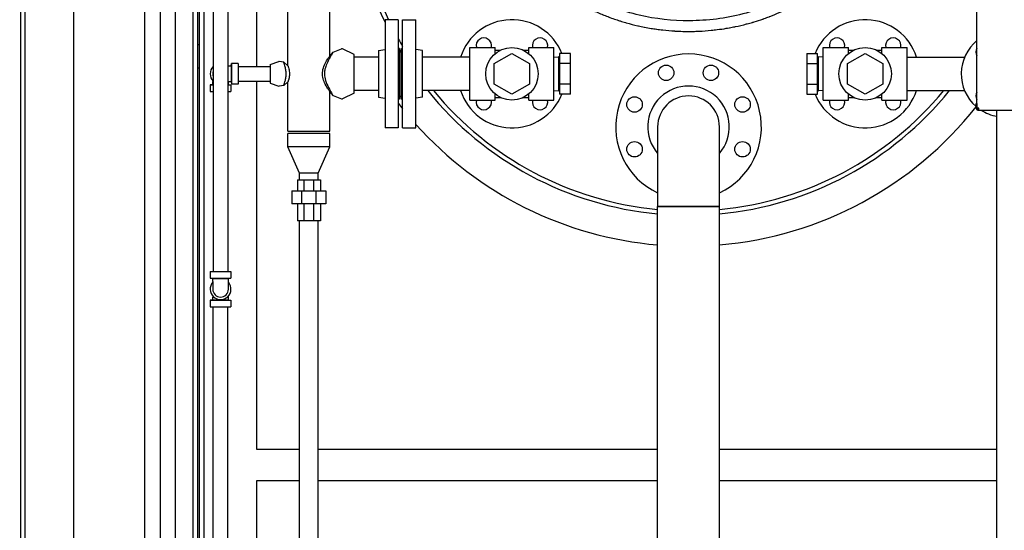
# Model space of a CAD drawing. Header units: inches. Extents: x 24 to 1128, y -74 to 748.
# Tile 61 of 256: x 215 to 271, y 248 to 277. Entities that reach past the tile are written whole.
import ezdxf

# ---------------------------------------------------------------- set-up
doc = ezdxf.new("R2010")
doc.units = ezdxf.units.IN
doc.header["$LTSCALE"] = 32
doc.header["$MEASUREMENT"] = 0
doc.layers.add('Dimension (ANSI)', color=7, linetype='Continuous', lineweight=25)
doc.layers.add('Visible (ANSI)', color=7, linetype='Continuous', lineweight=30)
doc.styles.add('Note Text (ANSI)', font='tahoma.ttf')
doc.dimstyles.new('Architectural (ANSI)', dxfattribs={"dimscale": 32, "dimtxt": 0.125, "dimasz": 0.098425, "dimexe": 0.125, "dimexo": 0.0625, "dimgap": 0.031496, "dimtad": 0, "dimtih": 1, "dimtoh": 1, "dimdec": 4, "dimrnd": 1e-08, "dimzin": 3, "dimdsep": 46, "dimlunit": 4, "dimtxsty": 'Note Text (ANSI)', "dimcen": 0.09, "dimdle": 0.393701, "dimclrd": 256, "dimclre": 256, "dimclrt": 256, "dimadec": 0, "dimazin": 3, "dimtfac": 0.96, "dimtofl": 0, "dimtmove": 0, "dimatfit": 3, "dimfxl": 1, "dimfrac": 2, "dimtolj": 1, "dimtzin": 12, "dimlwd": -1, "dimlwe": -1, "dimarcsym": 0})

# ---------------------------------------------------------------- blocks, each defined once
blk = doc.blocks.new('*D14')
at = {"layer": 'Defpoints', "color": 0, "transparency": 16777216}
for p in [(142.405, 428.413), (61.775, 140.843), (232.154, 140.843)]:
    blk.add_point(p, dxfattribs=at)
at = {"layer": 'Dimension (ANSI)', "transparency": 16777216}
for p, q in [((140.405, 428.413), (57.775, 428.413)), ((61.775, 425.263), (61.775, 265.406)), ((61.775, 143.993), (61.775, 258.339)), ((230.154, 140.843), (57.775, 140.843))]:
    blk.add_line(p, q, dxfattribs=at)
for points in [[(61.25, 425.263), (62.3, 425.263), (61.775, 428.413)], [(61.25, 143.993), (62.3, 143.993), (61.775, 140.843)]]:
    blk.add_solid(points, dxfattribs=at)
at = {"layer": 'Dimension (ANSI)', "transparency": 16777216, "insert": (46.967, 264.398), "char_height": 4, "attachment_point": 1, "style": 'Note Text (ANSI)'}
blk.add_mtext('\\A1;23\'-11 9/16"', dxfattribs=at)

msp = doc.modelspace()

# ---------------------------------------------------------------- linework, layer by layer
at = {"layer": 'Visible (ANSI)'}
for p, q in [((269.48364, 271.66766), (269.48364, 297.56766)), ((228.71614, 274.03766), (228.71614, 295.19766)), ((230.46614, 274.07079), (230.46614, 295.16454)), ((223.23364, 294.61766), (223.23364, 231.61766)), ((224.07364, 294.61766), (224.07364, 231.61766)), ((226.23364, 294.61766), (226.23364, 262.43516)), ((227.07364, 294.61766), (227.07364, 262.43516)), ((232.84114, 274.6183), (232.84114, 294.61703)), ((215.34114, 227.2173), (215.34114, 282.96141)), ((215.59114, 227.23485), (215.59114, 282.96141)), ((218.34114, 227.24266), (218.34114, 282.96141)), ((222.34114, 282.96141), (222.34114, 229.61766)), ((225.09114, 282.96141), (225.09114, 232.51266)), ((225.34114, 282.96141), (225.34114, 232.51266)), ((225.46614, 232.51266), (225.46614, 282.96141)), ((225.71614, 232.51266), (225.71614, 282.96141)), ((236.71864, 276.67766), (235.96864, 276.67766)), ((235.96864, 276.67766), (235.96864, 270.55766)), ((236.71864, 276.67766), (236.71864, 270.55766)), ((236.96364, 276.67766), (237.71364, 276.67766)), ((236.96364, 270.55766), (236.96364, 276.67766)), ((237.71364, 270.55766), (237.71364, 276.67766)), ((225.34114, 275.27516), (225.46614, 275.27516)), ((233.02507, 274.8473), (233.50798, 275.03565)), ((234.21614, 274.71266), (233.55345, 275.03384)), ((235.58864, 274.94601), (235.96864, 274.99266)), ((235.58864, 274.94601), (235.58864, 272.28932)), ((236.77864, 275.05766), (236.71864, 275.05766)), ((236.77864, 275.05766), (236.77864, 272.17766)), ((236.90364, 275.05766), (236.96364, 275.05766)), ((236.90364, 272.17766), (236.90364, 275.05766)), ((238.09364, 274.94601), (237.71364, 274.99266)), ((238.09364, 272.28932), (238.09364, 274.94601)), ((240.77364, 275.10266), (242.20164, 275.10266)), ((240.77364, 272.13266), (240.77364, 275.10266)), ((242.20164, 274.75737), (242.20164, 275.10266)), ((242.20164, 274.95416), (242.50635, 274.95416)), ((243.80094, 274.95416), (244.10564, 274.95416)), ((244.10564, 275.10266), (245.53364, 275.10266)), ((244.10564, 274.75737), (244.10564, 275.10266)), ((245.53364, 272.13266), (245.53364, 275.10266)), ((260.77364, 275.10266), (262.20164, 275.10266)), ((260.77364, 272.13266), (260.77364, 275.10266)), ((262.20164, 274.75737), (262.20164, 275.10266)), ((262.20164, 274.95416), (262.50635, 274.95416)), ((263.80094, 274.95416), (264.10564, 274.95416)), ((264.10564, 275.10266), (265.53364, 275.10266)), ((264.10564, 274.75737), (264.10564, 275.10266)), ((265.53364, 272.13266), (265.53364, 275.10266)), ((229.46614, 274.14666), (229.95681, 274.3192)), ((230.23089, 274.27201), (229.97129, 274.32031)), ((232.87004, 274.65374), (233.02507, 274.8473)), ((234.21614, 272.52266), (234.21614, 274.71266)), ((235.58864, 274.56766), (234.21614, 274.56766)), ((240.77364, 274.56766), (238.09364, 274.56766)), ((242.15364, 274.19501), (243.15364, 274.77236)), ((243.15364, 274.77236), (244.15364, 274.19501)), ((245.53364, 274.56612), (245.7903, 274.57414)), ((245.84364, 274.57414), (245.7903, 274.57414)), ((245.7903, 274.57414), (245.7903, 272.66119)), ((246.46364, 274.77236), (245.84364, 274.77236)), ((245.84364, 274.77236), (245.84364, 274.19501)), ((246.46364, 274.19501), (246.46364, 274.77236)), ((259.84364, 274.77236), (260.46364, 274.77236)), ((259.84364, 274.77236), (259.84364, 274.19501)), ((260.46364, 274.19501), (260.46364, 274.77236)), ((260.46364, 274.57414), (260.51699, 274.57414)), ((260.77364, 274.56612), (260.51699, 274.57414)), ((260.51699, 272.66119), (260.51699, 274.57414)), ((262.15364, 274.19501), (263.15364, 274.77236)), ((263.15364, 274.77236), (264.15364, 274.19501)), ((265.53364, 274.56766), (268.78618, 274.56766)), ((225.34114, 273.96016), (225.46614, 273.96016)), ((227.09664, 274.06066), (227.07364, 274.06066)), ((227.09664, 274.06066), (227.25964, 274.06066)), ((227.25964, 274.06066), (227.27364, 274.20616)), ((227.25964, 274.06066), (227.25964, 273.17466)), ((227.65364, 274.20616), (227.27364, 274.20616)), ((227.27364, 274.20616), (227.27364, 273.02916)), ((227.65364, 274.20616), (227.65364, 273.02916)), ((227.65364, 274.03766), (229.46614, 274.03766)), ((229.46614, 274.14666), (229.46614, 273.08866)), ((230.23089, 274.27201), (230.46614, 274.07079)), ((242.15364, 273.04031), (242.15364, 274.19501)), ((244.15364, 274.19501), (244.15364, 273.04031)), ((245.84364, 274.19501), (245.84364, 273.04031)), ((246.46364, 274.19501), (245.84364, 274.19501)), ((246.46364, 273.04031), (246.46364, 274.19501)), ((259.84364, 274.19501), (260.46364, 274.19501)), ((259.84364, 274.19501), (259.84364, 273.04031)), ((260.46364, 273.04031), (260.46364, 274.19501)), ((262.15364, 273.04031), (262.15364, 274.19501)), ((264.15364, 274.19501), (264.15364, 273.04031)), ((226.21064, 273.23026), (226.21064, 273.17466)), ((226.21064, 273.01166), (226.06514, 272.99766)), ((226.06514, 272.99766), (226.06514, 272.61766)), ((226.06514, 272.99766), (226.23364, 272.99766)), ((226.21064, 273.01166), (226.21064, 273.17466)), ((226.21064, 273.01166), (226.23364, 273.01166)), ((227.07364, 273.17466), (227.09664, 273.17466)), ((227.07364, 273.01166), (227.09664, 273.01166)), ((227.07364, 272.99766), (227.24214, 272.99766)), ((227.09664, 273.17466), (227.25964, 273.17466)), ((227.09664, 273.01166), (227.09664, 273.17466)), ((227.09664, 273.01166), (227.24214, 272.99766)), ((227.24214, 272.99766), (227.24214, 272.61766)), ((227.25964, 273.17466), (227.27364, 273.02916)), ((227.65364, 273.02916), (227.27364, 273.02916)), ((227.65364, 273.19766), (229.46614, 273.19766)), ((228.71614, 252.36766), (228.71614, 273.19766)), ((229.46614, 273.08866), (229.95681, 272.91613)), ((230.23089, 272.96332), (229.97129, 272.91501)), ((230.46614, 273.16454), (230.23089, 272.96332)), ((230.46614, 270.36766), (230.46614, 273.16454)), ((235.58864, 272.66766), (234.21614, 272.66766)), ((240.77364, 272.66766), (238.09364, 272.66766)), ((243.15364, 272.46296), (242.15364, 273.04031)), ((244.15364, 273.04031), (243.15364, 272.46296)), ((245.53364, 272.66921), (245.7903, 272.66119)), ((245.84364, 272.66119), (245.7903, 272.66119)), ((245.84364, 273.04031), (245.84364, 272.46296)), ((246.46364, 273.04031), (245.84364, 273.04031)), ((246.46364, 272.46296), (246.46364, 273.04031)), ((259.84364, 273.04031), (260.46364, 273.04031)), ((259.84364, 273.04031), (259.84364, 272.46296)), ((260.46364, 272.46296), (260.46364, 273.04031)), ((260.46364, 272.66119), (260.51699, 272.66119)), ((260.77364, 272.66921), (260.51699, 272.66119)), ((263.15364, 272.46296), (262.15364, 273.04031)), ((264.15364, 273.04031), (263.15364, 272.46296)), ((265.53364, 272.66766), (268.78618, 272.66766)), ((226.06514, 272.61766), (226.23364, 272.61766)), ((227.07364, 272.61766), (227.24214, 272.61766)), ((232.84114, 270.36766), (232.84114, 272.61703)), ((233.02507, 272.38802), (232.87004, 272.58158)), ((233.02507, 272.38802), (233.50798, 272.19968)), ((234.21614, 272.52266), (233.55345, 272.20148)), ((235.58864, 272.28932), (235.96864, 272.24266)), ((236.77864, 272.17766), (236.71864, 272.17766)), ((236.90364, 272.37241), (236.77864, 272.27822)), ((236.90364, 272.17766), (236.96364, 272.17766)), ((238.09364, 272.28932), (237.71364, 272.24266)), ((240.77364, 272.13266), (242.20164, 272.13266)), ((242.20164, 272.13266), (242.20164, 272.47796)), ((242.20164, 272.28116), (242.50635, 272.28116)), ((243.80094, 272.28116), (244.10564, 272.28116)), ((244.10564, 272.13266), (244.10564, 272.47796)), ((244.10564, 272.13266), (245.53364, 272.13266)), ((246.46364, 272.46296), (245.84364, 272.46296)), ((259.84364, 272.46296), (260.46364, 272.46296)), ((260.77364, 272.13266), (262.20164, 272.13266)), ((262.20164, 272.13266), (262.20164, 272.47796)), ((262.20164, 272.28116), (262.50635, 272.28116)), ((263.80094, 272.28116), (264.10564, 272.28116)), ((264.10564, 272.13266), (264.10564, 272.47796)), ((264.10564, 272.13266), (265.53364, 272.13266)), ((269.43264, 271.94266), (269.48264, 271.94266)), ((269.43264, 271.66766), (269.43264, 271.94266)), ((269.48264, 271.66766), (269.43264, 271.66766)), ((269.48264, 271.94266), (269.48264, 271.66766)), ((269.58364, 271.66766), (269.48364, 271.66766)), ((269.59614, 271.61766), (269.53264, 271.61766)), ((269.53264, 271.56766), (269.59614, 271.56766)), ((269.58364, 271.66766), (269.59614, 271.66766)), ((269.59614, 271.56766), (269.59614, 271.66766)), ((269.59614, 271.56766), (271.55615, 271.56766)), ((270.61364, 239.82191), (270.61364, 271.56766)), ((236.71864, 270.55766), (235.96864, 270.55766)), ((236.96364, 270.55766), (237.71364, 270.55766)), ((251.40364, 270.61766), (251.40364, 266.11766)), ((254.90364, 266.11766), (254.90364, 270.61766)), ((230.46364, 269.49266), (230.46364, 270.24266)), ((232.84364, 270.24266), (230.46364, 270.24266)), ((230.46614, 270.36766), (232.84114, 270.36766)), ((232.84364, 269.49266), (232.84364, 270.24266)), ((231.12864, 267.99266), (230.46364, 269.49266)), ((232.84364, 269.49266), (230.46364, 269.49266)), ((232.17864, 267.99266), (232.84364, 269.49266)), ((231.12864, 267.61766), (231.12864, 267.99266)), ((232.17864, 267.99266), (231.12864, 267.99266)), ((232.17864, 267.61766), (232.17864, 267.99266)), ((231.00404, 267.61766), (231.38457, 267.61766)), ((231.00404, 267.61766), (231.00404, 266.9966)), ((231.38457, 266.9966), (231.38457, 267.61766)), ((231.38457, 267.61766), (231.92272, 267.61766)), ((231.92272, 267.61766), (232.30325, 267.61766)), ((231.92272, 267.61766), (231.92272, 266.9966)), ((232.30325, 267.61766), (232.30325, 266.9966)), ((230.68908, 266.9966), (231.25411, 266.9966)), ((230.68908, 266.9966), (230.68908, 266.26825)), ((231.25411, 266.26825), (231.25411, 266.9966)), ((231.25411, 266.9966), (232.05318, 266.9966)), ((232.05318, 266.9966), (232.61821, 266.9966)), ((232.05318, 266.9966), (232.05318, 266.26825)), ((232.61821, 266.9966), (232.61821, 266.26825)), ((231.25411, 266.26825), (230.68908, 266.26825)), ((231.00404, 266.26825), (231.00404, 265.30369)), ((232.05318, 266.26825), (231.25411, 266.26825)), ((231.38457, 265.30369), (231.38457, 266.26825)), ((231.92272, 266.26825), (231.92272, 265.30369)), ((232.61821, 266.26825), (232.05318, 266.26825)), ((232.30325, 266.26825), (232.30325, 265.30369)), ((254.90364, 266.11766), (251.40364, 266.11766)), ((251.40364, 230.11766), (251.40364, 266.11766)), ((251.40364, 266.11766), (254.90364, 266.11766)), ((254.90364, 230.11766), (254.90364, 266.11766)), ((231.38457, 265.30369), (231.00404, 265.30369)), ((231.12864, 232.51266), (231.12864, 265.30369)), ((231.92272, 265.30369), (231.38457, 265.30369)), ((232.30325, 265.30369), (231.92272, 265.30369)), ((232.17864, 228.88266), (232.17864, 265.30369)), ((226.06514, 262.43516), (226.06514, 262.05516)), ((226.06514, 262.43516), (227.24214, 262.43516)), ((226.21064, 262.04116), (226.06514, 262.05516)), ((226.06514, 262.05516), (227.24214, 262.05516)), ((227.09664, 262.04116), (227.24214, 262.05516)), ((227.24214, 262.43516), (227.24214, 262.05516)), ((226.21064, 262.04116), (227.09664, 262.04116)), ((226.21064, 261.87816), (226.21064, 262.04116)), ((226.21064, 261.87816), (226.21064, 261.43516)), ((227.09664, 261.87816), (227.09664, 262.04116)), ((227.09664, 261.43516), (227.09664, 261.87816)), ((226.21064, 261.04776), (226.21064, 260.99216)), ((226.21064, 260.82916), (226.21064, 260.99216)), ((227.09664, 260.99216), (227.09664, 261.04776)), ((227.09664, 260.82916), (227.09664, 260.99216)), ((226.21064, 260.82916), (226.06514, 260.81516)), ((226.06514, 260.81516), (226.06514, 260.43516)), ((226.06514, 260.81516), (227.24214, 260.81516)), ((226.06514, 260.43516), (227.24214, 260.43516)), ((226.21064, 260.82916), (227.09664, 260.82916)), ((226.23364, 231.95266), (226.23364, 260.43516)), ((227.07364, 231.95266), (227.07364, 260.43516)), ((227.09664, 260.82916), (227.24214, 260.81516)), ((227.24214, 260.81516), (227.24214, 260.43516)), ((231.12864, 252.36766), (228.71614, 252.36766)), ((251.40364, 252.36766), (232.17864, 252.36766)), ((270.61364, 252.36766), (254.90364, 252.36766)), ((228.71614, 250.61766), (231.12864, 250.61766)), ((228.71614, 234.79766), (228.71614, 250.61766)), ((232.17864, 250.61766), (251.40364, 250.61766)), ((254.90364, 250.61766), (270.61364, 250.61766))]:
    msp.add_line(p, q, dxfattribs=at)
for centre, radius in [((243.15364, 273.61766), 1.485), ((263.15364, 273.61766), 1.485), ((251.88696, 273.6757), 0.4375), ((254.42033, 273.6757), 0.4375), ((250.0956, 271.88435), 0.4375), ((256.21169, 271.88435), 0.4375), ((250.0956, 269.35098), 0.4375), ((256.21169, 269.35098), 0.4375)]:
    msp.add_circle(centre, radius, dxfattribs=at)
for centre, radius, start, end in [((253.15364, 284.61766), 18.75, 154.946353, 205.053647), ((253.15364, 284.61766), 19, 180.001508, 205.24751), ((253.15364, 284.61766), 19, 180.001508, 205.24751), ((243.15364, 273.61766), 3.06, 22.169825, 161.913195), ((263.15364, 273.61766), 3.06, 18.086805, 157.830175), ((253.15364, 284.61766), 18.75, 208.773032, 210.291923), ((241.56265, 275.20865), 0.4375, 345.979831, 194.020169), ((244.74463, 275.20865), 0.4375, 345.979831, 194.020169), ((261.56265, 275.20865), 0.4375, 345.979831, 194.020169), ((264.74463, 275.20865), 0.4375, 345.979831, 194.020169), ((271.03364, 273.61766), 2.44, 129.438225, 228.99328), ((233.52864, 274.98266), 0.05688, 64.142453, 111.307286), ((253.15364, 284.61766), 19, 210.117295, 210.209145), ((253.15364, 284.61766), 19, 210.117295, 210.209145), ((253.15364, 284.61766), 19, 210.475952, 211.21118), ((253.15364, 284.61766), 19, 210.475952, 211.21118), ((269.79621, 274.8551), 0.375, 146.460145, 213.539855), ((253.15364, 284.61766), 19, 328.909787, 329.257539), ((253.15364, 284.61766), 19, 328.909787, 329.257539), ((229.96614, 274.29266), 0.02813, 79.459068, 109.373004), ((253.15364, 270.61766), 4.125, 295.102721, 244.897279), ((226.65364, 273.61766), 0.5885, 135.53503, 224.46497), ((226.65364, 273.61766), 0.443, 161.456281, 198.543719), ((229.96614, 272.94266), 0.02813, 250.626996, 280.540932), ((253.15364, 284.61766), 19, 218.972504, 264.715267), ((253.15364, 284.61766), 19, 218.972504, 264.715267), ((253.15364, 284.61766), 18.75, 219.593259, 264.644599), ((243.15364, 273.61766), 3.06, 198.086805, 337.830175), ((253.15364, 270.61766), 2.31, 319.250946, 220.749054), ((253.15364, 284.61766), 19, 275.284733, 321.027496), ((253.15364, 284.61766), 18.75, 275.355401, 320.406741), ((253.15364, 284.61766), 19, 275.284733, 321.027496), ((263.15364, 273.61766), 3.06, 202.169825, 341.913195), ((233.52864, 272.25266), 0.05688, 248.692714, 295.857547), ((241.56265, 272.02667), 0.4375, 165.979831, 14.020169), ((244.74463, 272.02667), 0.4375, 165.979831, 14.020169), ((253.15364, 270.61766), 1.75, 0, 180), ((253.15364, 270.61766), 1.75, 0, 180), ((261.56265, 272.02667), 0.4375, 165.979831, 14.020169), ((264.74463, 272.02667), 0.4375, 165.979831, 14.020169), ((269.79621, 272.38023), 0.375, 146.460145, 213.539855), ((253.15364, 284.61766), 20.75, 217.622668, 218.717357), ((253.15364, 284.61766), 20.75, 274.837921, 321.677241), ((269.53264, 271.66766), 0.1, 180, 270), ((271.03364, 273.61766), 2.44, 230.531364, 230.561775), ((269.53264, 271.66766), 0.05, 180, 270), ((271.03364, 273.61766), 2.44, 233.051901, 233.904043), ((271.03364, 273.61766), 2.44, 237.157435, 260.088248), ((253.15364, 284.61766), 20.75, 221.918456, 265.162079), ((226.65364, 261.43516), 0.5885, 138.830136, 41.169864), ((226.65364, 261.43516), 0.443, 180, 0)]:
    msp.add_arc(centre, radius, start, end, dxfattribs=at)
for points, knots in [([(242.89287, 282.44723), (242.90613, 282.40562), (242.91977, 282.36411), (242.93378, 282.32271), (242.9371, 282.3129), (242.94044, 282.30309), (242.9438, 282.29329), (242.95998, 282.24614), (242.97664, 282.19913), (242.99378, 282.15228), (242.99753, 282.14201), (243.00131, 282.13175), (243.00511, 282.1215), (243.04324, 282.01867), (243.08366, 281.91661), (243.1263, 281.81545), (243.13105, 281.80417), (243.13583, 281.79291), (243.14064, 281.78166), (243.15958, 281.73732), (243.17894, 281.69316), (243.19873, 281.64919), (243.20403, 281.63741), (243.20935, 281.62564), (243.21471, 281.61389), (243.28481, 281.46015), (243.36003, 281.30869), (243.43999, 281.15992), (243.447, 281.14687), (243.45406, 281.13383), (243.46114, 281.12082), (243.51234, 281.02685), (243.56546, 280.9339), (243.62026, 280.84232), (243.62832, 280.82885), (243.63642, 280.81541), (243.64455, 280.802), (243.70924, 280.69531), (243.77617, 280.59052), (243.84514, 280.4877), (243.90103, 280.40439), (243.95851, 280.32201), (244.01749, 280.24064), (244.02704, 280.22746), (244.03663, 280.21431), (244.04626, 280.20118), (244.10682, 280.11865), (244.16893, 280.03716), (244.23249, 279.9568), (244.24284, 279.94371), (244.25324, 279.93065), (244.26367, 279.91762), (244.37511, 279.7784), (244.4909, 279.64263), (244.61049, 279.51063), (244.64001, 279.47806), (244.66975, 279.44572), (244.69971, 279.4136), (244.71171, 279.40075), (244.72375, 279.38793), (244.73582, 279.37515), (244.80639, 279.3004), (244.87817, 279.22694), (244.95103, 279.15483), (244.96367, 279.14233), (244.97633, 279.12987), (244.98903, 279.11744), (245.08021, 279.02823), (245.17303, 278.94112), (245.26725, 278.85617), (245.31413, 278.81391), (245.36147, 278.77208), (245.40926, 278.73068), (245.43497, 278.70842), (245.4608, 278.68628), (245.48675, 278.66428), (245.49989, 278.65314), (245.51306, 278.64204), (245.52626, 278.63097), (245.60649, 278.56369), (245.68785, 278.49768), (245.77024, 278.43297), (245.78358, 278.42249), (245.79696, 278.41205), (245.81035, 278.40164), (245.99108, 278.2612), (246.17667, 278.12703), (246.36614, 277.99936), (246.37981, 277.99015), (246.3935, 277.98098), (246.4072, 277.97183), (246.49655, 277.91225), (246.58673, 277.85411), (246.67764, 277.79743), (246.69129, 277.78892), (246.70495, 277.78045), (246.71862, 277.77201), (246.81507, 277.71249), (246.91231, 277.6546), (247.01023, 277.59837), (247.10653, 277.54306), (247.20379, 277.48917), (247.30191, 277.43673), (247.31498, 277.42974), (247.32807, 277.42278), (247.34117, 277.41584), (247.41403, 277.37728), (247.48735, 277.33951), (247.5611, 277.30254), (247.5783, 277.29392), (247.59552, 277.28535), (247.61276, 277.27682), (247.62554, 277.27049), (247.63833, 277.26419), (247.65114, 277.25792), (247.84889, 277.161), (248.04958, 277.06983), (248.25244, 276.98452), (248.26449, 276.97945), (248.27654, 276.97441), (248.28859, 276.96939), (248.38546, 276.92903), (248.4828, 276.89001), (248.58055, 276.85233), (248.59201, 276.84791), (248.60348, 276.84351), (248.61496, 276.83912), (248.7296, 276.79533), (248.84478, 276.75337), (248.96041, 276.71323), (249.05694, 276.67972), (249.15394, 276.64742), (249.25137, 276.61633), (249.26119, 276.6132), (249.27101, 276.61008), (249.28083, 276.60698), (249.33151, 276.59095), (249.3823, 276.57525), (249.4332, 276.55988), (249.48647, 276.54379), (249.53986, 276.52806), (249.59335, 276.51269), (249.60233, 276.51011), (249.61132, 276.50754), (249.62031, 276.50498), (249.84136, 276.44202), (250.06427, 276.38519), (250.28852, 276.3345), (250.29591, 276.33282), (250.30331, 276.33116), (250.31071, 276.3295), (250.4205, 276.30489), (250.5306, 276.28174), (250.64095, 276.26006), (250.64757, 276.25876), (250.6542, 276.25746), (250.66082, 276.25617), (250.78437, 276.2321), (250.90823, 276.20987), (251.03231, 276.18947), (251.13351, 276.17283), (251.23493, 276.15739), (251.33652, 276.14316), (251.34156, 276.14246), (251.3466, 276.14175), (251.35164, 276.14105), (251.46049, 276.12594), (251.56953, 276.11221), (251.67873, 276.09986), (251.68292, 276.09938), (251.6871, 276.09891), (251.69129, 276.09844), (251.91607, 276.07324), (252.14148, 276.0539), (252.36713, 276.04039), (252.36943, 276.04025), (252.37174, 276.04011), (252.37404, 276.03998), (252.48684, 276.03328), (252.59971, 276.02804), (252.71266, 276.02426), (252.71393, 276.02421), (252.71521, 276.02417), (252.71649, 276.02413), (252.86461, 276.01921), (253.01284, 276.01679), (253.16106, 276.01688), (253.24154, 276.01692), (253.32202, 276.0177), (253.4025, 276.01922), (253.40322, 276.01924), (253.40394, 276.01925), (253.40466, 276.01926), (253.51824, 276.02143), (253.63181, 276.02506), (253.74532, 276.03017), (253.74703, 276.03025), (253.74875, 276.03033), (253.75046, 276.0304), (253.97703, 276.04069), (254.20335, 276.05683), (254.42906, 276.07885), (254.4327, 276.0792), (254.43634, 276.07956), (254.43998, 276.07992), (254.54995, 276.09074), (254.65978, 276.10296), (254.76943, 276.11657), (254.77396, 276.11713), (254.77849, 276.11769), (254.78302, 276.11826), (254.95193, 276.13941), (255.12039, 276.16388), (255.28825, 276.19166), (255.3405, 276.20031), (255.39272, 276.20928), (255.44489, 276.21858), (255.45113, 276.21969), (255.45737, 276.22081), (255.46361, 276.22193), (255.56903, 276.24088), (255.67427, 276.26116), (255.77925, 276.28277), (255.78634, 276.28423), (255.79342, 276.2857), (255.80049, 276.28717), (256.01487, 276.33168), (256.22823, 276.38176), (256.44023, 276.43744), (256.44887, 276.43971), (256.45751, 276.442), (256.46616, 276.44429), (256.56652, 276.47088), (256.66655, 276.49873), (256.76621, 276.52784), (256.77557, 276.53057), (256.78492, 276.53331), (256.79428, 276.53607), (256.82076, 276.54387), (256.84722, 276.55176), (256.87364, 276.55974), (257.0368, 276.60901), (257.19887, 276.66165), (257.35961, 276.71766), (257.37544, 276.72317), (257.39126, 276.72872), (257.40708, 276.73431), (257.41787, 276.73812), (257.42866, 276.74194), (257.43944, 276.74579), (257.53385, 276.77943), (257.62794, 276.81428), (257.72164, 276.85036), (257.73304, 276.85475), (257.74444, 276.85916), (257.75584, 276.86359), (257.95182, 276.93974), (258.14606, 277.02124), (258.33796, 277.10805), (258.3502, 277.11358), (258.36242, 277.11913), (258.37463, 277.12471), (258.46319, 277.16514), (258.55124, 277.20671), (258.63873, 277.2494), (258.65129, 277.25553), (258.66385, 277.26168), (258.67639, 277.26786), (258.6997, 277.27934), (258.72296, 277.2909), (258.74619, 277.30254), (258.91169, 277.3855), (259.07505, 277.47251), (259.23588, 277.56349), (259.24923, 277.57105), (259.26256, 277.57862), (259.27587, 277.58623), (259.28634, 277.59221), (259.29679, 277.5982), (259.30723, 277.60422), (259.38231, 277.64744), (259.45702, 277.69166), (259.53129, 277.73685), (259.545, 277.74519), (259.5587, 277.75357), (259.57239, 277.76198), (259.75217, 277.8725), (259.92924, 277.98872), (260.10267, 278.11044), (260.11638, 278.12006), (260.13006, 278.12971), (260.14372, 278.1394), (260.2224, 278.1952), (260.30032, 278.25214), (260.37738, 278.31017), (260.39089, 278.32035), (260.40437, 278.33056), (260.41782, 278.3408), (260.58211, 278.46584), (260.74243, 278.59592), (260.89803, 278.73069), (260.89931, 278.7318), (260.90059, 278.73291), (260.90187, 278.73402), (260.91497, 278.74538), (260.92804, 278.75677), (260.94107, 278.76819), (260.97707, 278.79975), (261.0128, 278.83155), (261.04827, 278.8636), (261.0826, 278.89462), (261.11674, 278.92594), (261.15069, 278.95753), (261.16365, 278.9696), (261.17659, 278.98171), (261.1895, 278.99387), (261.33777, 279.13347), (261.48217, 279.27857), (261.62179, 279.42888), (261.63394, 279.44195), (261.64605, 279.45507), (261.65812, 279.46822), (261.67077, 279.482), (261.68337, 279.49582), (261.69593, 279.50968), (261.74562, 279.5645), (261.79466, 279.61999), (261.84303, 279.67613), (261.85459, 279.68955), (261.86612, 279.70301), (261.8776, 279.71651), (262.01407, 279.87687), (262.1451, 280.0426), (262.26947, 280.21271), (262.27927, 280.22611), (262.28902, 280.23953), (262.29873, 280.25298), (262.35672, 280.3333), (262.41317, 280.41448), (262.46801, 280.49646), (262.46915, 280.49815), (262.47028, 280.49985), (262.47141, 280.50154), (262.48031, 280.51487), (262.48918, 280.52823), (262.49801, 280.54162), (262.61759, 280.72295), (262.73066, 280.91013), (262.83603, 281.10232), (262.8429, 281.11485), (262.84975, 281.12741), (262.85656, 281.14), (262.90538, 281.2302), (262.9525, 281.32149), (262.99782, 281.41377), (263.00358, 281.42548), (263.0093, 281.4372), (263.01499, 281.44894), (263.11078, 281.64647), (263.19829, 281.84845), (263.27672, 282.05384), (263.28055, 282.06389), (263.28437, 282.07395), (263.28816, 282.08401), (263.32514, 282.18212), (263.36004, 282.28099), (263.39281, 282.3805), (263.39595, 282.39005), (263.39907, 282.3996), (263.40217, 282.40915), (263.40777, 282.42639), (263.4133, 282.44365), (263.41877, 282.46092), (263.43206, 282.50291), (263.445, 282.54507), (263.45756, 282.58739), (263.50285, 282.73999), (263.5434, 282.89494), (263.57867, 283.05074), (263.58025, 283.05775), (263.58183, 283.06476), (263.58339, 283.07177), (263.60712, 283.1781), (263.62843, 283.28492), (263.64728, 283.39213), (263.64821, 283.39744), (263.64914, 283.40275), (263.65006, 283.40806), (263.67931, 283.57669), (263.70248, 283.74628), (263.71948, 283.91646), (263.71976, 283.91926), (263.72004, 283.92206), (263.72031, 283.92486), (263.72598, 283.98229), (263.73094, 284.03979), (263.7352, 284.09734), (263.73535, 284.09933), (263.7355, 284.10133), (263.73564, 284.10333), (263.74431, 284.22184), (263.74999, 284.34058), (263.75266, 284.4594), (263.75267, 284.45995), (263.75268, 284.46049), (263.75269, 284.46103), (263.75393, 284.51663), (263.75451, 284.57226), (263.75443, 284.62789), (263.75442, 284.63195), (263.75441, 284.63601), (263.7544, 284.64007), (263.75402, 284.75907), (263.75062, 284.87844), (263.74416, 284.99799), (263.74409, 284.99943), (263.74401, 285.00087), (263.74393, 285.00231), (263.74075, 285.06044), (263.73685, 285.11864), (263.73223, 285.17669), (263.73205, 285.17903), (263.73186, 285.18137), (263.73167, 285.18371), (263.72226, 285.30061), (263.70995, 285.4171), (263.69479, 285.53303), (263.69424, 285.53731), (263.69367, 285.54158), (263.69311, 285.54585), (263.68582, 285.60086), (263.67788, 285.65575), (263.66932, 285.71049), (263.6685, 285.71572), (263.66768, 285.72096), (263.66685, 285.72619), (263.6489, 285.83929), (263.62825, 285.95176), (263.60498, 286.06347), (263.60352, 286.0705), (263.60204, 286.07753), (263.60056, 286.08456), (263.58965, 286.13614), (263.57819, 286.18757), (263.56617, 286.23881), (263.56434, 286.24663), (263.56249, 286.25445), (263.56063, 286.26226), (263.53469, 286.37127), (263.50626, 286.47947), (263.47544, 286.58673), (263.47283, 286.59579), (263.47021, 286.60484), (263.46758, 286.61389), (263.46425, 286.6253), (263.46089, 286.63671), (263.45751, 286.6481), (263.44649, 286.68523), (263.43518, 286.72225), (263.42359, 286.75914), (263.42061, 286.7686), (263.41762, 286.77806), (263.41461, 286.78751), (263.41413, 286.78903), (263.41364, 286.79054), (263.41316, 286.79206), (263.36194, 286.95243), (263.30504, 287.11161), (263.24263, 287.26911), (263.23838, 287.27982), (263.23411, 287.29053), (263.22981, 287.30123), (263.18921, 287.40233), (263.14635, 287.50271), (263.10129, 287.60227), (263.09599, 287.61397), (263.09067, 287.62565), (263.08531, 287.63733), (262.9905, 287.84402), (262.88649, 288.04635), (262.77481, 288.24259), (262.76732, 288.25576), (262.75979, 288.26891), (262.75222, 288.28203), (262.70017, 288.3723), (262.64646, 288.46133), (262.59123, 288.54905), (262.58277, 288.56249), (262.57428, 288.5759), (262.56574, 288.58928), (262.53091, 288.64388), (262.4955, 288.69797), (262.45952, 288.75153), (262.37105, 288.88325), (262.27857, 289.0127), (262.18238, 289.13959), (262.17238, 289.15279), (262.16234, 289.16596), (262.15226, 289.1791), (262.08904, 289.26149), (262.02427, 289.34279), (261.95804, 289.42292), (261.9472, 289.43603), (261.93632, 289.44911), (261.92541, 289.46216), (261.85093, 289.5512), (261.77466, 289.63876), (261.69673, 289.72476), (261.62321, 289.80591), (261.54822, 289.88567), (261.47189, 289.96398), (261.45951, 289.97668), (261.4471, 289.98934), (261.43465, 290.00196), (261.36119, 290.07645), (261.28662, 290.14951), (261.21104, 290.22111), (261.19818, 290.2333), (261.18529, 290.24545), (261.17237, 290.25755), (261.12799, 290.29912), (261.08327, 290.3402), (261.03825, 290.38077), (260.99195, 290.42249), (260.9452, 290.46378), (260.89803, 290.50464), (260.81859, 290.57344), (260.73796, 290.641), (260.65621, 290.70727), (260.64291, 290.71806), (260.62958, 290.7288), (260.61622, 290.73952), (260.53296, 290.8063), (260.44858, 290.87175), (260.36317, 290.93583), (260.34963, 290.94599), (260.33607, 290.95612), (260.32247, 290.96621), (260.14247, 291.09986), (259.95804, 291.22745), (259.77018, 291.34874), (259.75642, 291.35762), (259.74264, 291.36647), (259.72885, 291.37528), (259.64398, 291.42951), (259.55844, 291.48246), (259.47231, 291.5341), (259.45873, 291.54225), (259.44513, 291.55037), (259.43151, 291.55845), (259.38696, 291.5849), (259.34227, 291.611), (259.29743, 291.63675), (259.15207, 291.72024), (259.00453, 291.80049), (258.85515, 291.87742), (258.84232, 291.88403), (258.82948, 291.89061), (258.81662, 291.89717), (258.79318, 291.90912), (258.76971, 291.921), (258.74619, 291.93279), (258.67669, 291.96762), (258.60682, 292.00173), (258.53661, 292.03513), (258.52411, 292.04108), (258.51159, 292.047), (258.49906, 292.05291), (258.29581, 292.14867), (258.08975, 292.2384), (257.8816, 292.32204), (257.86991, 292.32673), (257.85822, 292.33141), (257.84652, 292.33607), (257.74675, 292.37579), (257.64652, 292.41411), (257.54589, 292.45104), (257.53485, 292.4551), (257.5238, 292.45913), (257.51274, 292.46315), (257.45863, 292.48283), (257.40441, 292.50211), (257.35009, 292.52098), (257.19256, 292.57572), (257.03378, 292.62722), (256.87396, 292.67549), (256.86933, 292.67689), (256.8647, 292.67828), (256.86006, 292.67968), (256.85068, 292.6825), (256.8413, 292.68531), (256.83191, 292.68811), (256.72529, 292.71989), (256.61821, 292.75024), (256.51072, 292.77914), (256.50215, 292.78145), (256.49357, 292.78375), (256.48498, 292.78604), (256.26517, 292.84465), (256.04369, 292.89726), (255.82104, 292.94388), (255.81401, 292.94535), (255.80697, 292.94682), (255.79994, 292.94828), (255.69413, 292.97024), (255.58806, 292.99085), (255.48178, 293.01012), (255.47553, 293.01125), (255.46928, 293.01238), (255.46302, 293.0135), (255.4019, 293.02449), (255.3407, 293.03503), (255.27945, 293.04512), (255.11898, 293.07157), (254.95801, 293.09497), (254.79669, 293.11535), (254.79216, 293.11592), (254.78763, 293.11649), (254.78309, 293.11706), (254.67275, 293.13087), (254.56223, 293.14328), (254.45153, 293.15427), (254.44792, 293.15463), (254.44431, 293.15498), (254.4407, 293.15534), (254.21359, 293.1777), (253.9858, 293.19411), (253.7577, 293.20459), (253.75596, 293.20467), (253.75421, 293.20475), (253.75247, 293.20483), (253.63828, 293.21003), (253.52401, 293.21374), (253.40972, 293.21597), (253.40895, 293.21598), (253.40818, 293.216), (253.40741, 293.21601), (253.32283, 293.21764), (253.23823, 293.21845), (253.15364, 293.21845)], [0, 0, 0, 0, 0.002138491, 0.002138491, 0.002138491, 0.002645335, 0.002645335, 0.002645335, 0.005084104, 0.005084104, 0.005084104, 0.005618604, 0.005618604, 0.005618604, 0.010979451, 0.010979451, 0.010979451, 0.011576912, 0.011576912, 0.011576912, 0.013930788, 0.013930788, 0.013930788, 0.014561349, 0.014561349, 0.014561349, 0.022809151, 0.022809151, 0.022809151, 0.023532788, 0.023532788, 0.023532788, 0.028758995, 0.028758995, 0.028758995, 0.029527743, 0.029527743, 0.029527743, 0.035642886, 0.035642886, 0.035642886, 0.040597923, 0.040597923, 0.040597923, 0.04140042, 0.04140042, 0.04140042, 0.046446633, 0.046446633, 0.046446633, 0.047268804, 0.047268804, 0.047268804, 0.056051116, 0.056051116, 0.056051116, 0.05821833, 0.05821833, 0.05821833, 0.059086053, 0.059086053, 0.059086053, 0.064160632, 0.064160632, 0.064160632, 0.065040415, 0.065040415, 0.065040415, 0.071358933, 0.071358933, 0.071358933, 0.074502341, 0.074502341, 0.074502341, 0.076192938, 0.076192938, 0.076192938, 0.07704881, 0.07704881, 0.07704881, 0.082250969, 0.082250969, 0.082250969, 0.083093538, 0.083093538, 0.083093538, 0.094458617, 0.094458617, 0.094458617, 0.095278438, 0.095278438, 0.095278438, 0.100621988, 0.100621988, 0.100621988, 0.101423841, 0.101423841, 0.101423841, 0.107079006, 0.107079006, 0.107079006, 0.112640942, 0.112640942, 0.112640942, 0.113381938, 0.113381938, 0.113381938, 0.117502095, 0.117502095, 0.117502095, 0.118462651, 0.118462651, 0.118462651, 0.119174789, 0.119174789, 0.119174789, 0.130171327, 0.130171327, 0.130171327, 0.130824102, 0.130824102, 0.130824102, 0.136068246, 0.136068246, 0.136068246, 0.136683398, 0.136683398, 0.136683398, 0.142828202, 0.142828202, 0.142828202, 0.147958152, 0.147958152, 0.147958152, 0.148474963, 0.148474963, 0.148474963, 0.151140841, 0.151140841, 0.151140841, 0.153930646, 0.153930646, 0.153930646, 0.154399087, 0.154399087, 0.154399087, 0.165918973, 0.165918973, 0.165918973, 0.166298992, 0.166298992, 0.166298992, 0.17193675, 0.17193675, 0.17193675, 0.172275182, 0.172275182, 0.172275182, 0.178585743, 0.178585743, 0.178585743, 0.183732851, 0.183732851, 0.183732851, 0.183988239, 0.183988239, 0.183988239, 0.189502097, 0.189502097, 0.189502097, 0.189713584, 0.189713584, 0.189713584, 0.201062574, 0.201062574, 0.201062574, 0.201178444, 0.201178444, 0.201178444, 0.20685181, 0.20685181, 0.20685181, 0.206915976, 0.206915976, 0.206915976, 0.214356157, 0.214356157, 0.214356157, 0.218395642, 0.218395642, 0.218395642, 0.218431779, 0.218431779, 0.218431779, 0.224133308, 0.224133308, 0.224133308, 0.224219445, 0.224219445, 0.224219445, 0.235600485, 0.235600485, 0.235600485, 0.235783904, 0.235783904, 0.235783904, 0.24132965, 0.24132965, 0.24132965, 0.241558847, 0.241558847, 0.241558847, 0.250103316, 0.250103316, 0.250103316, 0.25276312, 0.25276312, 0.25276312, 0.2530813, 0.2530813, 0.2530813, 0.258457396, 0.258457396, 0.258457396, 0.258819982, 0.258819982, 0.258819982, 0.26980077, 0.26980077, 0.26980077, 0.270248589, 0.270248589, 0.270248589, 0.275449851, 0.275449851, 0.275449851, 0.275938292, 0.275938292, 0.275938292, 0.277321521, 0.277321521, 0.277321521, 0.28586089, 0.28586089, 0.28586089, 0.286701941, 0.286701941, 0.286701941, 0.287275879, 0.287275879, 0.287275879, 0.292300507, 0.292300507, 0.292300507, 0.292912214, 0.292912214, 0.292912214, 0.303432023, 0.303432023, 0.303432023, 0.304102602, 0.304102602, 0.304102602, 0.308964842, 0.308964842, 0.308964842, 0.309663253, 0.309663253, 0.309663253, 0.31096108, 0.31096108, 0.31096108, 0.320209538, 0.320209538, 0.320209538, 0.32097702, 0.32097702, 0.32097702, 0.321580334, 0.321580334, 0.321580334, 0.325917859, 0.325917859, 0.325917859, 0.326718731, 0.326718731, 0.326718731, 0.337242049, 0.337242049, 0.337242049, 0.338073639, 0.338073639, 0.338073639, 0.342863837, 0.342863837, 0.342863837, 0.343703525, 0.343703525, 0.343703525, 0.353955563, 0.353955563, 0.353955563, 0.354040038, 0.354040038, 0.354040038, 0.354903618, 0.354903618, 0.354903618, 0.35728864, 0.35728864, 0.35728864, 0.359597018, 0.359597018, 0.359597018, 0.360478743, 0.360478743, 0.360478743, 0.370607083, 0.370607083, 0.370607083, 0.371488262, 0.371488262, 0.371488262, 0.372411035, 0.372411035, 0.372411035, 0.376060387, 0.376060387, 0.376060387, 0.376932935, 0.376932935, 0.376932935, 0.387300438, 0.387300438, 0.387300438, 0.388117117, 0.388117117, 0.388117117, 0.392994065, 0.392994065, 0.392994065, 0.393094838, 0.393094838, 0.393094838, 0.39388724, 0.39388724, 0.39388724, 0.404616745, 0.404616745, 0.404616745, 0.40531675, 0.40531675, 0.40531675, 0.410335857, 0.410335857, 0.410335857, 0.410972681, 0.410972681, 0.410972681, 0.421688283, 0.421688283, 0.421688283, 0.42221253, 0.42221253, 0.42221253, 0.427322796, 0.427322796, 0.427322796, 0.427812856, 0.427812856, 0.427812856, 0.428697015, 0.428697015, 0.428697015, 0.430845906, 0.430845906, 0.430845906, 0.438593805, 0.438593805, 0.438593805, 0.438942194, 0.438942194, 0.438942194, 0.444226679, 0.444226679, 0.444226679, 0.444488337, 0.444488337, 0.444488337, 0.452797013, 0.452797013, 0.452797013, 0.45293365, 0.45293365, 0.45293365, 0.455737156, 0.455737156, 0.455737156, 0.455834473, 0.455834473, 0.455834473, 0.461607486, 0.461607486, 0.461607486, 0.461633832, 0.461633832, 0.461633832, 0.46433522, 0.46433522, 0.46433522, 0.46453231, 0.46453231, 0.46453231, 0.470310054, 0.470310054, 0.470310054, 0.470379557, 0.470379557, 0.470379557, 0.473188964, 0.473188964, 0.473188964, 0.473302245, 0.473302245, 0.473302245, 0.478960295, 0.478960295, 0.478960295, 0.479168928, 0.479168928, 0.479168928, 0.481854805, 0.481854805, 0.481854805, 0.482111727, 0.482111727, 0.482111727, 0.487663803, 0.487663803, 0.487663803, 0.488013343, 0.488013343, 0.488013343, 0.490579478, 0.490579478, 0.490579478, 0.490971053, 0.490971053, 0.490971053, 0.496436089, 0.496436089, 0.496436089, 0.496897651, 0.496897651, 0.496897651, 0.497480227, 0.497480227, 0.497480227, 0.499378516, 0.499378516, 0.499378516, 0.499865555, 0.499865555, 0.499865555, 0.499943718, 0.499943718, 0.499943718, 0.508212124, 0.508212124, 0.508212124, 0.508774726, 0.508774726, 0.508774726, 0.514089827, 0.514089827, 0.514089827, 0.514714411, 0.514714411, 0.514714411, 0.525771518, 0.525771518, 0.525771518, 0.526513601, 0.526513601, 0.526513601, 0.53162023, 0.53162023, 0.53162023, 0.532402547, 0.532402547, 0.532402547, 0.535596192, 0.535596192, 0.535596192, 0.543449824, 0.543449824, 0.543449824, 0.544266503, 0.544266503, 0.544266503, 0.549387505, 0.549387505, 0.549387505, 0.55022542, 0.55022542, 0.55022542, 0.555942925, 0.555942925, 0.555942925, 0.561337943, 0.561337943, 0.561337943, 0.56221303, 0.56221303, 0.56221303, 0.567376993, 0.567376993, 0.567376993, 0.568255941, 0.568255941, 0.568255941, 0.571275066, 0.571275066, 0.571275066, 0.574380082, 0.574380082, 0.574380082, 0.579608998, 0.579608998, 0.579608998, 0.580459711, 0.580459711, 0.580459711, 0.585762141, 0.585762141, 0.585762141, 0.586602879, 0.586602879, 0.586602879, 0.597736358, 0.597736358, 0.597736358, 0.598551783, 0.598551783, 0.598551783, 0.603567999, 0.603567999, 0.603567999, 0.604359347, 0.604359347, 0.604359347, 0.606948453, 0.606948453, 0.606948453, 0.615342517, 0.615342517, 0.615342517, 0.616063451, 0.616063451, 0.616063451, 0.617377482, 0.617377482, 0.617377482, 0.621259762, 0.621259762, 0.621259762, 0.621951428, 0.621951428, 0.621951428, 0.633170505, 0.633170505, 0.633170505, 0.633800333, 0.633800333, 0.633800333, 0.63917204, 0.63917204, 0.63917204, 0.639761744, 0.639761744, 0.639761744, 0.642648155, 0.642648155, 0.642648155, 0.651019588, 0.651019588, 0.651019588, 0.6512621, 0.6512621, 0.6512621, 0.65175324, 0.65175324, 0.65175324, 0.657331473, 0.657331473, 0.657331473, 0.657776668, 0.657776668, 0.657776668, 0.669177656, 0.669177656, 0.669177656, 0.669537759, 0.669537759, 0.669537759, 0.674953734, 0.674953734, 0.674953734, 0.675272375, 0.675272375, 0.675272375, 0.678386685, 0.678386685, 0.678386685, 0.68654547, 0.68654547, 0.68654547, 0.686774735, 0.686774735, 0.686774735, 0.692354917, 0.692354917, 0.692354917, 0.692536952, 0.692536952, 0.692536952, 0.703984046, 0.703984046, 0.703984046, 0.704071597, 0.704071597, 0.704071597, 0.70980224, 0.70980224, 0.70980224, 0.709840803, 0.709840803, 0.709840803, 0.714081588, 0.714081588, 0.714081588, 0.714081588]), ([(243.15364, 284.61766), (243.15364, 283.97387), (243.2509, 283.33027), (243.62924, 282.09082), (243.90896, 281.49487), (244.65652, 280.33551), (245.13753, 279.77856), (246.28324, 278.75295), (246.95759, 278.29198), (248.51788, 277.48095), (249.4198, 277.15217), (251.28192, 276.72097), (252.24055, 276.61432), (254.22537, 276.62142), (255.2513, 276.75161), (257.19121, 277.25098), (258.10685, 277.61539), (259.78844, 278.566), (260.54998, 279.15773), (261.78134, 280.48345), (262.2638, 281.20897), (262.90482, 282.68816), (263.08855, 283.43284), (263.18553, 284.87555), (263.1198, 285.57171), (262.77131, 286.92137), (262.48855, 287.57448), (261.7289, 288.80054), (261.24961, 289.37236), (260.06717, 290.4565), (259.34375, 290.95292), (257.74316, 291.77123), (256.86288, 292.08894), (254.96859, 292.52741), (253.94966, 292.6335), (251.93441, 292.59827), (250.93817, 292.4609), (248.99954, 291.94579), (248.06088, 291.55892), (246.38386, 290.5719), (245.64256, 289.97514), (244.43722, 288.63246), (243.96553, 287.89145), (243.51861, 286.79088), (243.41563, 286.4723), (243.21554, 285.64619), (243.15364, 285.13196), (243.15364, 284.61766)], [-6.28318531, -6.28318531, -6.28318531, -6.28318531, -6.05008592, -6.05008592, -5.81833137, -5.81833137, -5.56784523, -5.56784523, -5.30152743, -5.30152743, -5.00175331, -5.00175331, -4.70778552, -4.70778552, -4.3927688, -4.3927688, -4.08388685, -4.08388685, -3.76720646, -3.76720646, -3.466689, -3.466689, -3.19382672, -3.19382672, -2.94340155, -2.94340155, -2.69253339, -2.69253339, -2.43809371, -2.43809371, -2.15230182, -2.15230182, -1.86005026, -1.86005026, -1.54831825, -1.54831825, -1.24159364, -1.24159364, -0.92300776, -0.92300776, -0.60953006, -0.60953006, -0.30592245, -0.30592245, -0.18621098, -0.18621098, 0, 0, 0, 0]), ([(232.42374, 273.61766), (232.42374, 273.64434), (232.4248, 273.67099), (232.43134, 273.75419), (232.44041, 273.80965), (232.4817, 273.98599), (232.52841, 274.10088), (232.62728, 274.30254), (232.68093, 274.39245), (232.76393, 274.51945), (232.79549, 274.56228), (232.82098, 274.59416), (232.82516, 274.59923), (232.82864, 274.60336)], [12.04011932, 12.04011932, 12.04011932, 12.04011932, 12.24427925, 12.24427925, 12.67795468, 12.67795468, 13.65632181, 13.65632181, 14.630697, 14.630697, 15.42314292, 15.42314292, 15.6095218, 15.6095218, 15.6095218, 15.6095218]), ([(233.02507, 274.8473), (233.02507, 274.8473), (233.02503, 274.84723), (233.02361, 274.84477), (233.01126, 274.82348), (232.96887, 274.74949), (232.93696, 274.69345), (232.85486, 274.54547), (232.80219, 274.44828), (232.69739, 274.23837), (232.64793, 274.12958), (232.58599, 273.95838), (232.56593, 273.89109), (232.53817, 273.75805), (232.53021, 273.69046), (232.52993, 273.6214), (232.52993, 273.62017), (232.52993, 273.61892), (232.52993, 273.61766)], [9.38040249, 9.38040249, 9.38040249, 9.38040249, 9.41080924, 9.41080924, 9.91683067, 9.91683067, 10.50302242, 10.50302242, 11.25919941, 11.25919941, 12.0584548, 12.0584548, 12.57848366, 12.57848366, 13.10469729, 13.10469729, 13.10469729, 13.11411531, 13.11411531, 13.11411531, 13.11411531]), ([(232.82864, 274.60336), (232.84149, 274.61859), (232.85186, 274.63125), (232.86546, 274.648), (232.86925, 274.65276), (232.86997, 274.65365), (232.87, 274.65369), (232.87003, 274.65373), (232.87004, 274.65374), (232.87004, 274.65374), (232.87004, 274.65374), (232.87004, 274.65374), (232.87004, 274.65374), (232.87004, 274.65374), (232.87004, 274.65374), (232.87004, 274.65374)], [0, 0, 0, 0, 0.232023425, 0.232023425, 0.450431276, 0.450431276, 0.463254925, 0.463254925, 0.472872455, 0.472872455, 0.474675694, 0.474675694, 0.474854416, 0.474854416, 0.474876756, 0.474876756, 0.474876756, 0.474876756]), ([(232.84113, 274.61828), (232.84831, 274.62694), (232.8543, 274.63426), (232.86546, 274.648), (232.86925, 274.65276), (232.87, 274.6537), (232.87, 274.6537), (232.87004, 274.65374)], [0.080850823, 0.080850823, 0.080850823, 0.080850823, 0.232023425, 0.232023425, 0.450431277, 0.450431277, 0.474887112, 0.474887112, 0.474887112, 0.474887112]), ([(230.36845, 273.61766), (230.3684, 273.69344), (230.3617, 273.76812), (230.33693, 273.92199), (230.31782, 273.99817), (230.28173, 274.12416), (230.26493, 274.17456), (230.24099, 274.24429), (230.23352, 274.26473), (230.23108, 274.27147), (230.23089, 274.27201), (230.23089, 274.27201)], [0.05956761, 0.05956761, 0.05956761, 0.05956761, 0.63886837, 0.63886837, 1.31634073, 1.31634073, 1.95572398, 1.95572398, 2.55150995, 2.55150995, 2.66473017, 2.66473017, 2.66473017, 2.66473017]), ([(230.46614, 274.07079), (230.46615, 274.07078), (230.46648, 274.06996), (230.4685, 274.06498), (230.47121, 274.05824), (230.48141, 274.03104), (230.49067, 274.00502), (230.51193, 273.93342), (230.52376, 273.88751), (230.54145, 273.79105), (230.5478, 273.74288), (230.55259, 273.66782), (230.5534, 273.64277), (230.5534, 273.61766)], [3.74207999, 3.74207999, 3.74207999, 3.74207999, 3.8717767, 3.8717767, 4.13633225, 4.13633225, 4.56945756, 4.56945756, 5.03148517, 5.03148517, 5.42144785, 5.42144785, 5.6136033, 5.6136033, 5.6136033, 5.6136033]), ([(230.2309, 272.96331), (230.23089, 272.96332), (230.23135, 272.96459), (230.23531, 272.97555), (230.2433, 272.99755), (230.26663, 273.06599), (230.28183, 273.11199), (230.3149, 273.22651), (230.33272, 273.29601), (230.35863, 273.44233), (230.36689, 273.51745), (230.36825, 273.59426), (230.36839, 273.60207), (230.36845, 273.60987), (230.36845, 273.61766)], [7.87242578, 7.87242578, 7.87242578, 7.87242578, 8.04732413, 8.04732413, 8.62130842, 8.62130842, 9.20146664, 9.20146664, 9.83041405, 9.83041405, 10.41613674, 10.41613674, 10.41613674, 10.47570435, 10.47570435, 10.47570435, 10.47570435]), ([(230.5534, 273.61766), (230.5534, 273.60752), (230.55327, 273.59737), (230.55197, 273.54725), (230.54888, 273.50801), (230.53806, 273.42134), (230.52931, 273.37579), (230.51463, 273.31377), (230.50924, 273.29355), (230.49291, 273.23683), (230.4827, 273.20786), (230.47165, 273.17821), (230.46875, 273.17099), (230.46653, 273.16547), (230.46614, 273.16454), (230.46614, 273.16454)], [5.6136033, 5.6136033, 5.6136033, 5.6136033, 5.69124838, 5.69124838, 5.99705437, 5.99705437, 6.39622941, 6.39622941, 6.61468368, 6.61468368, 7.07535259, 7.07535259, 7.34665405, 7.34665405, 7.48550737, 7.48550737, 7.48550737, 7.48550737]), ([(232.8234, 272.63826), (232.81748, 272.64545), (232.81018, 272.65461), (232.77734, 272.6977), (232.74408, 272.74486), (232.65424, 272.88692), (232.59363, 272.99312), (232.50009, 273.20617), (232.463, 273.31202), (232.43307, 273.47189), (232.42712, 273.521), (232.4241, 273.58645), (232.42374, 273.60206), (232.42374, 273.61766)], [8.55568722, 8.55568722, 8.55568722, 8.55568722, 8.82529507, 8.82529507, 9.58601474, 9.58601474, 10.66335932, 10.66335932, 11.54018664, 11.54018664, 11.92071792, 11.92071792, 12.04011932, 12.04011932, 12.04011932, 12.04011932]), ([(232.52993, 273.61766), (232.52996, 273.55072), (232.53802, 273.45502), (232.60652, 273.20044), (232.66517, 273.06644), (232.78995, 272.80793), (232.85379, 272.69168), (232.94691, 272.52405), (232.97938, 272.46743), (233.01699, 272.40195), (233.02507, 272.38801), (233.02507, 272.38802)], [0.00941802, 0.00941802, 0.00941802, 0.00941802, 0.51125781, 0.51125781, 1.11821722, 1.11821722, 1.79871135, 1.79871135, 2.37580389, 2.37580389, 2.86473753, 2.86473753, 2.86473753, 2.86473753]), ([(232.87004, 272.58158), (232.87, 272.58163), (232.87, 272.58163), (232.86925, 272.58258), (232.86545, 272.58733), (232.85184, 272.60409), (232.84148, 272.61675), (232.82864, 272.63197)], [0, 0, 0, 0, 0.024577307, 0.024577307, 0.242994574, 0.242994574, 0.474883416, 0.474883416, 0.474883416, 0.474883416]), ([(232.87004, 272.58158), (232.87, 272.58163), (232.87, 272.58163), (232.86925, 272.58258), (232.86545, 272.58733), (232.85429, 272.60108), (232.84831, 272.6084), (232.84113, 272.61704)], [0, 0, 0, 0, 0.024577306, 0.024577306, 0.242994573, 0.242994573, 0.394032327, 0.394032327, 0.394032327, 0.394032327])]:
    msp.add_open_spline(points, degree=3, knots=knots, dxfattribs=at)
for points in [[(241.98986, 275.11432), (241.9849, 275.11046), (241.97996, 275.10658), (241.97504, 275.10267)], [(244.33225, 275.10266), (244.32733, 275.10657), (244.32239, 275.11045), (244.31743, 275.11431)], [(261.99029, 275.11629), (261.98449, 275.11178), (261.97871, 275.10724), (261.97295, 275.10266)], [(264.33433, 275.1027), (264.32858, 275.10727), (264.3228, 275.11181), (264.31699, 275.11632)], [(230.46614, 274.07079), (230.46614, 274.07079), (230.46614, 274.07079), (230.46614, 274.07079)], [(232.82864, 272.63197), (232.82704, 272.63387), (232.82529, 272.63596), (232.8234, 272.63826)], [(241.97504, 272.13266), (241.97996, 272.12876), (241.9849, 272.12488), (241.98986, 272.12102)], [(244.31746, 272.12104), (244.32242, 272.12489), (244.32736, 272.12877), (244.33228, 272.13268)], [(261.97295, 272.13267), (261.97871, 272.12809), (261.98449, 272.12355), (261.99029, 272.11904)], [(264.317, 272.11904), (264.3228, 272.12355), (264.32858, 272.12809), (264.33434, 272.13266)]]:
    msp.add_open_spline(points, degree=3, dxfattribs=at)

# ---------------------------------------------------------------- dimensions: what is measured, and where the dimension line sits
at = {"layer": 'Dimension (ANSI)'}
dim = msp.add_linear_dim(base=(61.77472, 140.84346), p1=(142.40464, 428.41266), p2=(232.15364, 140.84346), angle=90, dimstyle='Architectural (ANSI)', override={"dimgap": 0.031496, "dimdec": 4, "dimlfac": 1, "dimtol": 0, "dimlim": 0, "dimtp": 0, "dimtm": 0, "dimtdec": 2, "dimatfit": 1}, dxfattribs=at)
dim.commit()
dim.dimension.update_dxf_attribs({"geometry": '*D14', "text_midpoint": (61.77472, 261.87255), "dimtype": 160})

doc.saveas('drawing.dxf')
